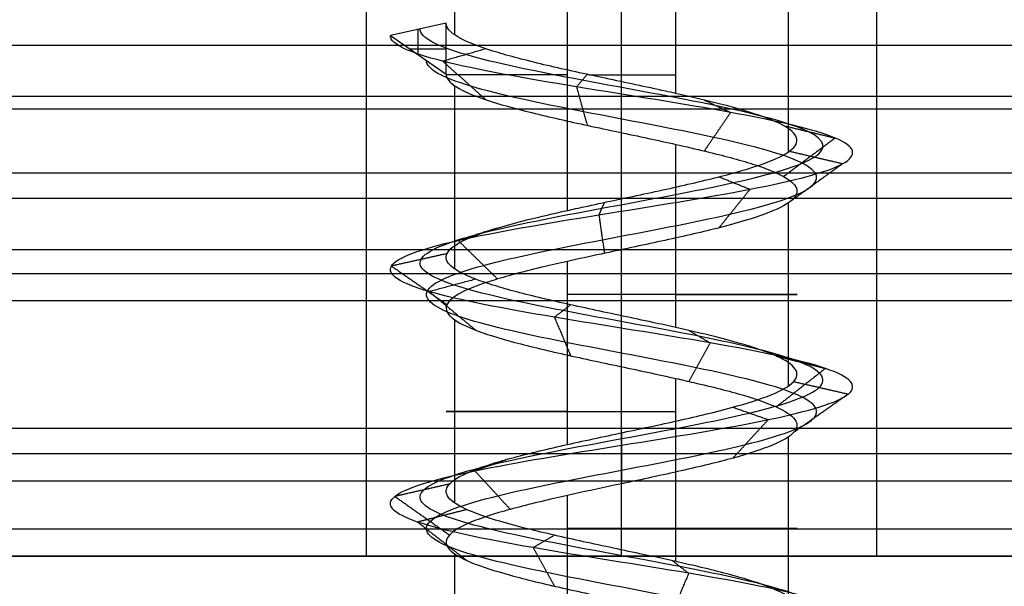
# Model space of a CAD drawing. Header units: millimetres. Extents: x -372 to 378, y -113 to 121.
# Tile 50 of 65: x 241.12 to 248.84, y 72.36 to 76.8. Entities that reach past the tile are written whole.
import ezdxf

# ---------------------------------------------------------------- set-up
doc = ezdxf.new("R2010")
doc.units = ezdxf.units.MM
doc.layers.add('Default', color=7, linetype='Continuous', true_color=0x000000)
doc.layers.add('Screw', color=7, linetype='Continuous', true_color=0xffffff)

msp = doc.modelspace()

# ---------------------------------------------------------------- linework, layer by layer
at = {"layer": 'Default'}
for p, q in [((-371.1579, 72.5942, 922.3576), (376.8421, 72.5942, 922.3576)), ((376.8421, 72.5942, 1095.3576), (-371.1579, 72.5942, 1095.3576)), ((376.8421, 72.5942, 1008.8576), (-371.1579, 72.5942, 1008.8576)), ((227.8421, 72.5942, 927.3576), (243.8421, 72.5942, 927.3576)), ((247.8421, 72.5942, 927.3576), (275.3421, 72.5942, 927.3576))]:
    msp.add_line(p, q, dxfattribs=at)
for points in [[(243.8421, 72.5942, 927.3576), (243.8421, 76.3442, 927.3576), (243.8421, 80.0942, 927.3576)], [(245.8421, 72.5942, 929.3576), (245.8421, 76.3442, 929.3576), (245.8421, 80.0942, 929.3576)], [(245.8421, 72.5942, 925.3576), (245.8421, 76.3442, 925.3576), (245.8421, 80.0942, 925.3576)], [(247.8421, 72.5942, 927.3576), (247.8421, 76.3442, 927.3576), (247.8421, 80.0942, 927.3576)], [(352.8421, 76.5942, 1025.7491), (2.8421, 76.5942, 1025.7491), (-347.1579, 76.5942, 1025.7491)], [(352.8421, 76.5942, 1018.3576), (2.8421, 76.5942, 1018.3576), (-347.1579, 76.5942, 1018.3576)], [(352.8421, 76.5942, 1022.0534), (2.8421, 76.5942, 1022.0534), (-347.1579, 76.5942, 1022.0534)], [(352.8421, 76.5942, 1018.3576), (2.8421, 76.5942, 1018.3576), (-347.1579, 76.5942, 1018.3576)], [(352.8421, 76.5942, 1025.7491), (2.8421, 76.5942, 1025.7491), (-347.1579, 76.5942, 1025.7491)], [(352.8421, 76.5942, 1022.0534), (2.8421, 76.5942, 1022.0534), (-347.1579, 76.5942, 1022.0534)], [(352.8421, 76.1942, 1028.6576), (2.8421, 76.1942, 1028.6576), (-347.1579, 76.1942, 1028.6576)], [(352.8421, 76.0942, 998.7491), (2.8421, 76.0942, 998.7491), (-347.1579, 76.0942, 998.7491)], [(352.8421, 76.0942, 1000.7491), (2.8421, 76.0942, 1000.7491), (-347.1579, 76.0942, 1000.7491)], [(352.8421, 75.5942, 1025.7491), (2.8421, 75.5942, 1025.7491), (-347.1579, 75.5942, 1025.7491)], [(352.8421, 75.3942, 1016.6491), (2.8421, 75.3942, 1016.6491), (-347.1579, 75.3942, 1016.6491)], [(352.8421, 74.9942, 1026.9491), (2.8421, 74.9942, 1026.9491), (-347.1579, 74.9942, 1026.9491)], [(352.8421, 74.8053, 1017.3547), (2.8421, 74.8053, 1017.3547), (-347.1579, 74.8053, 1017.3547)], [(352.8421, 74.5942, 1018.2491), (2.8421, 74.5942, 1018.2491), (-347.1579, 74.5942, 1018.2491)], [(352.8421, 74.5942, 1025.7491), (2.8421, 74.5942, 1025.7491), (-347.1579, 74.5942, 1025.7491)], [(352.8421, 74.5942, 1021.9991), (2.8421, 74.5942, 1021.9991), (-347.1579, 74.5942, 1021.9991)], [(352.8421, 74.5942, 1045.3576), (2.8421, 74.5942, 1045.3576), (-347.1579, 74.5942, 1045.3576)], [(352.8421, 74.5942, 1043.3576), (2.8421, 74.5942, 1043.3576), (-347.1579, 74.5942, 1043.3576)], [(352.8421, 74.5942, 1029.8576), (2.8421, 74.5942, 1029.8576), (-347.1579, 74.5942, 1029.8576)], [(279.9121, 74.5942, 1036.6076), (260.3421, 74.5942, 1036.6076), (240.7722, 74.5942, 1036.6076)], [(352.8421, 73.5942, 998.7491), (2.8421, 73.5942, 998.7491), (-347.1579, 73.5942, 998.7491)], [(352.8421, 73.5942, 1000.7491), (2.8421, 73.5942, 1000.7491), (-347.1579, 73.5942, 1000.7491)], [(352.8421, 73.5942, 999.7491), (2.8421, 73.5942, 999.7491), (-347.1579, 73.5942, 999.7491)], [(352.8421, 73.3942, 1028.1491), (2.8421, 73.3942, 1028.1491), (-347.1579, 73.3942, 1028.1491)], [(352.8421, 73.18, 1044.7719), (2.8421, 73.18, 1044.7719), (-347.1579, 73.18, 1044.7719)], [(352.8421, 72.8053, 1028.8547), (2.8421, 72.8053, 1028.8547), (-347.1579, 72.8053, 1028.8547)], [(352.8421, 72.5942, 1043.3576), (2.8421, 72.5942, 1043.3576), (-347.1579, 72.5942, 1043.3576)], [(352.8421, 72.5942, 1029.7491), (2.8421, 72.5942, 1029.7491), (-347.1579, 72.5942, 1029.7491)], [(327.8421, 72.5942, 921.3576), (277.8421, 72.5942, 921.3576), (227.8421, 72.5942, 921.3576)], [(227.8421, 72.5942, 933.3576), (277.8421, 72.5942, 933.3576), (327.8421, 72.5942, 933.3576)], [(279.9228, 72.5942, 1036.5534), (260.3421, 72.5942, 1036.5534), (240.7615, 72.5942, 1036.5534)]]:
    msp.add_open_spline(points, degree=2, dxfattribs=at)
msp.add_rational_spline([(247.8421, 72.5942, 927.3576), (247.8421, 72.5942, 929.3576), (245.8421, 72.5942, 929.3576), (243.8421, 72.5942, 929.3576), (243.8421, 72.5942, 927.3576), (243.8421, 72.5942, 925.3576), (245.8421, 72.5942, 925.3576), (247.8421, 72.5942, 925.3576), (247.8421, 72.5942, 927.3576)], [1, 0.707106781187, 1, 0.707106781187, 1, 0.707106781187, 1, 0.707106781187, 1], degree=2, knots=[224, 224, 224, 227.141593, 227.141593, 230.283185, 230.283185, 233.424778, 233.424778, 236.566371, 236.566371, 236.566371], dxfattribs=at)
at = {"layer": 'Screw', "color": 7, "true_color": 0xffffff}
for p, q in [((244.5346, 76.6761, 927.7825), (244.5346, 78.3444, 927.7825)), ((245.4173, 75.3012, 926.05), (245.4173, 78.3444, 926.05)), ((246.267, 76.2178, 928.6652), (246.267, 78.3444, 928.6652)), ((247.1497, 75.7596, 926.9328), (247.1497, 78.3444, 926.9328)), ((244.4673, 76.7679, 927.3576), (244.0298, 76.6705, 927.3576)), ((244.2485, 76.5195, 927.3576), (244.2485, 76.7192, 927.3576)), ((244.4673, 76.3686, 927.3576), (244.4673, 76.7679, 927.3576)), ((244.0298, 76.6705, 927.3576), (244.4673, 76.3686, 927.3576)), ((244.1779, 76.5682, 927.3576), (244.4673, 76.5682, 927.3576)), ((244.5346, 74.8429, 927.7825), (244.5346, 76.2774, 927.7825)), ((246.267, 74.3847, 928.6652), (246.267, 75.819, 928.6652)), ((247.1497, 73.9264, 926.9328), (247.1497, 75.3604, 926.9328)), ((245.4173, 73.468, 926.05), (245.4173, 74.9025, 926.05)), ((244.5346, 73.0098, 927.7825), (244.5346, 74.4443, 927.7825)), ((246.267, 72.5516, 928.6652), (246.267, 73.9856, 928.6652)), ((247.1497, 72.0931, 926.9328), (247.1497, 73.5273, 926.9328)), ((245.4173, 71.6348, 926.05), (245.4173, 73.0694, 926.05)), ((244.5346, 71.1766, 927.7825), (244.5346, 72.6109, 927.7825))]:
    msp.add_line(p, q, dxfattribs=at)
at = {"layer": 'Screw', "color": 7, "true_color": 0xffffff, "extrusion": (0, 1, 0)}
for centre, start, end in [((-245.8421, 927.3576, 76.3646), 288, 0.79462), ((-245.8421, 927.3576, 76.3646), 79.19774, 108), ((-245.8421, 927.3576, 74.6435), 108, 288), ((-245.8421, 927.3576, 73.727), 288, 108), ((-245.8421, 927.3576, 72.8102), 108, 288)]:
    msp.add_arc(centre, 1.3749, start, end, dxfattribs=at)
at = {"layer": 'Screw', "color": 7, "true_color": 0xffffff}
for points, knots in [([(245.7644, 58.8192, 926.5914), (245.7899, 58.8291, 926.5862), (245.8159, 58.8389, 926.5824), (246.0457, 58.9251, 926.5608), (246.2645, 59.0015, 926.6261), (246.6007, 59.1543, 926.9083), (246.7153, 59.2307, 927.124), (246.7535, 59.3834, 927.5912), (246.6759, 59.4598, 927.8398), (246.3513, 59.6126, 928.2184), (246.1057, 59.689, 928.3454), (245.5786, 59.8417, 928.3836), (245.3002, 59.9181, 928.2936), (244.8792, 60.0709, 927.9266), (244.7341, 60.1473, 927.6512), (244.7074, 60.3, 927.0641), (244.8265, 60.3764, 926.7657), (245.2394, 60.5292, 926.3312), (245.5366, 60.6056, 926.198), (246.1477, 60.7583, 926.1827), (246.458, 60.8347, 926.3011), (246.9095, 60.9875, 926.731), (247.0476, 61.0639, 927.0401), (247.0629, 61.2166, 927.6752), (246.9395, 61.293, 927.9974), (246.4927, 61.4458, 928.4658), (246.1717, 61.5221, 928.6089), (245.5126, 61.6749, 928.6242), (245.1784, 61.7513, 928.4959), (244.6931, 61.9041, 928.0321), (244.5431, 61.9804, 927.6992), (244.5317, 62.1332, 927.0161), (244.6705, 62.2096, 926.6733), (245.1524, 62.3624, 926.1806), (245.4946, 62.4387, 926.0338), (246.1897, 62.5915, 926.0262), (246.5384, 62.6679, 926.1655), (247.0396, 62.8206, 926.6559), (247.1889, 62.897, 927.0041), (247.1965, 63.0498, 927.7112), (247.0547, 63.1262, 928.0659), (246.5558, 63.2789, 928.5756), (246.2017, 63.3553, 928.7273), (245.4826, 63.5081, 928.735), (245.1219, 63.5845, 928.5906), (244.6038, 63.7372, 928.0833), (244.4515, 63.8136, 927.7232), (244.4407, 63.9568, 927.0378), (244.5465, 64.0237, 926.7141), (244.9479, 64.1573, 926.204), (245.2405, 64.2242, 926.0195), (245.8833, 64.3578, 925.878), (246.2313, 64.4247, 925.9217), (246.8262, 64.5584, 926.2245), (247.0707, 64.6252, 926.4826), (247.342, 64.7589, 927.1025), (247.3675, 64.8257, 927.4621), (247.1812, 64.9594, 928.1221), (246.97, 65.0262, 928.4202), (246.3996, 65.1599, 928.8173), (246.0425, 65.2267, 928.9149), (245.3405, 65.3604, 928.8591), (244.9982, 65.4272, 928.7059), (244.4844, 65.5609, 928.211), (244.3149, 65.6277, 927.871), (244.2308, 65.7614, 927.1534), (244.3276, 65.8282, 926.7809), (244.7297, 65.9619, 926.1791), (245.0373, 66.0287, 925.951), (245.7299, 66.1624, 925.7409), (246.1124, 66.2292, 925.7597), (246.781, 66.3629, 926.0367), (247.0648, 66.4297, 926.2938), (247.4059, 66.5634, 926.9321), (247.4621, 66.6302, 927.3109), (247.3209, 66.7639, 928.0208), (247.124, 66.8307, 928.3492), (246.5646, 66.9644, 928.8084), (246.204, 67.0312, 928.9374), (245.4803, 67.1649, 928.9374), (245.1197, 67.2317, 928.8084), (244.5602, 67.3654, 928.3492), (244.3634, 67.4322, 928.0208), (244.2222, 67.5659, 927.3109), (244.2784, 67.6327, 926.9321), (244.6195, 67.7664, 926.2938), (244.9033, 67.8333, 926.0367), (245.5719, 67.9669, 925.7597), (245.9544, 68.0338, 925.7409), (246.647, 68.1674, 925.951), (246.9546, 68.2343, 926.1791), (247.3567, 68.3679, 926.7809), (247.4497, 68.4348, 927.1524), (247.3788, 68.5684, 927.8726), (247.2151, 68.6353, 928.2188), (246.7033, 68.7689, 928.7306), (246.3571, 68.8358, 928.8943), (245.6369, 68.9694, 928.9652), (245.2654, 69.0363, 928.8722), (244.6636, 69.1699, 928.4701), (244.4355, 69.2368, 928.1625), (244.2254, 69.3705, 927.4699), (244.2442, 69.4373, 927.0874), (244.5212, 69.571, 926.4188), (244.7783, 69.6378, 926.135), (245.4166, 69.7715, 925.7939), (245.7954, 69.8383, 925.7377), (246.5053, 69.972, 925.8789), (246.8337, 70.0388, 926.0757), (247.2929, 70.1725, 926.6352), (247.4219, 70.2393, 926.9958), (247.4219, 70.373, 927.7195), (247.2929, 70.4398, 928.0801), (246.8337, 70.5735, 928.6395), (246.5053, 70.6403, 928.8364), (245.7954, 70.774, 928.9776), (245.4166, 70.8408, 928.9214), (244.7783, 70.9745, 928.5802), (244.5212, 71.0413, 928.2965), (244.2442, 71.175, 927.6278), (244.2254, 71.2418, 927.2454), (244.4355, 71.3755, 926.5528), (244.6636, 71.4423, 926.2452), (245.2654, 71.576, 925.8431), (245.6369, 71.6428, 925.7501), (246.3571, 71.7765, 925.821), (246.7033, 71.8433, 925.9847), (247.2151, 71.977, 926.4965), (247.3788, 72.0438, 926.8427), (247.4497, 72.1775, 927.5629), (247.3567, 72.2443, 927.9344), (246.9546, 72.378, 928.5362), (246.647, 72.4448, 928.7643), (245.9544, 72.5785, 928.9744), (245.5719, 72.6454, 928.9556), (244.9033, 72.779, 928.6786), (244.6195, 72.8459, 928.4215), (244.2784, 72.9795, 927.7832), (244.2222, 73.0464, 927.4044), (244.3634, 73.18, 926.6945), (244.5602, 73.2469, 926.3661), (245.1197, 73.3805, 925.9069), (245.4803, 73.4474, 925.7779), (246.204, 73.581, 925.7779), (246.5646, 73.6479, 925.9069), (247.124, 73.7815, 926.3661), (247.3209, 73.8484, 926.6945), (247.4621, 73.982, 927.4044), (247.4059, 74.0489, 927.7832), (247.0648, 74.1826, 928.4215), (246.781, 74.2494, 928.6786), (246.1124, 74.3831, 928.9556), (245.7299, 74.4499, 928.9744), (245.0373, 74.5836, 928.7643), (244.7297, 74.6504, 928.5362), (244.3276, 74.7841, 927.9344), (244.2346, 74.8509, 927.5629), (244.3055, 74.9846, 926.8427), (244.4692, 75.0514, 926.4965), (244.981, 75.1851, 925.9847), (245.3272, 75.2519, 925.821), (246.0474, 75.3856, 925.7501), (246.4189, 75.4524, 925.8431), (247.0207, 75.5861, 926.2452), (247.2488, 75.6529, 926.5528), (247.4589, 75.7866, 927.2454), (247.4401, 75.8534, 927.6278), (247.1631, 75.9871, 928.2965), (246.906, 76.0539, 928.5802), (246.2677, 76.1876, 928.9214), (245.8889, 76.2544, 928.9776), (245.179, 76.3881, 928.8364), (244.8506, 76.4549, 928.6395), (244.3914, 76.5886, 928.0801), (244.2624, 76.6553, 927.7201), (244.2624, 76.7223, 927.3576)], [2.782471, 2.782471, 2.782471, 2.782471, 2.974275, 2.974275, 4.461413, 4.461413, 5.948551, 5.948551, 7.435688, 7.435688, 8.922826, 8.922826, 10.409964, 10.409964, 11.897102, 11.897102, 13.384239, 13.384239, 14.871377, 14.871377, 16.358515, 16.358515, 17.845652, 17.845652, 19.33279, 19.33279, 20.819928, 20.819928, 22.307065, 22.307065, 23.794203, 23.794203, 25.281341, 25.281341, 26.768478, 26.768478, 28.255616, 28.255616, 29.742754, 29.742754, 31.229892, 31.229892, 32.717029, 32.717029, 34.204167, 34.204167, 35.691305, 35.691305, 36.99255, 36.99255, 38.293796, 38.293796, 39.595041, 39.595041, 40.896287, 40.896287, 42.197532, 42.197532, 43.498777, 43.498777, 44.800023, 44.800023, 46.101268, 46.101268, 47.402514, 47.402514, 48.703759, 48.703759, 50.005005, 50.005005, 51.30625, 51.30625, 52.607496, 52.607496, 53.908741, 53.908741, 55.209987, 55.209987, 56.511232, 56.511232, 57.812478, 57.812478, 59.113723, 59.113723, 60.414969, 60.414969, 61.716214, 61.716214, 63.01746, 63.01746, 64.318705, 64.318705, 65.619951, 65.619951, 66.921196, 66.921196, 68.222442, 68.222442, 69.523687, 69.523687, 70.824933, 70.824933, 72.126178, 72.126178, 73.427423, 73.427423, 74.728669, 74.728669, 76.029914, 76.029914, 77.33116, 77.33116, 78.632405, 78.632405, 79.933651, 79.933651, 81.234896, 81.234896, 82.536142, 82.536142, 83.837387, 83.837387, 85.138633, 85.138633, 86.439878, 86.439878, 87.741124, 87.741124, 89.042369, 89.042369, 90.343615, 90.343615, 91.64486, 91.64486, 92.946106, 92.946106, 94.247351, 94.247351, 95.548597, 95.548597, 96.849842, 96.849842, 98.151088, 98.151088, 99.452333, 99.452333, 100.753579, 100.753579, 102.054824, 102.054824, 103.35607, 103.35607, 104.657315, 104.657315, 105.95856, 105.95856, 107.259806, 107.259806, 108.561051, 108.561051, 109.862297, 109.862297, 111.163542, 111.163542, 112.464788, 112.464788, 113.766033, 113.766033, 115.067279, 115.067279, 116.368524, 116.368524, 117.66977, 117.66977, 118.971015, 118.971015, 118.971015, 118.971015]), ([(246.267, 76.2178, 928.6652), (246.2404, 76.2238, 928.6739), (246.2135, 76.2297, 928.6817), (246.0342, 76.2689, 928.7281), (245.8728, 76.3028, 928.7412), (245.5595, 76.3698, 928.7123), (245.4032, 76.4035, 928.67), (245.118, 76.4702, 928.5369), (244.9853, 76.5041, 928.4443), (244.762, 76.5711, 928.2227), (244.6683, 76.6048, 928.0906), (244.5331, 76.6715, 927.8064), (244.4896, 76.7054, 927.6505), (244.4695, 76.7485, 927.4487), (244.4673, 76.7582, 927.4031), (244.4673, 76.7679, 927.3576)], [0.9407679, 0.9407679, 0.9407679, 0.9407679, 0.94268914, 0.94268914, 0.95352424, 0.95352424, 0.96436026, 0.96436026, 0.97519533, 0.97519533, 0.98603138, 0.98603138, 0.99686651, 0.99686651, 1, 1, 1, 1]), ([(244.9464, 58.3387, 927.3576), (244.9368, 58.415, 927.1231), (245.0053, 58.4914, 926.8737), (245.3312, 58.6442, 926.4938), (245.5776, 58.7206, 926.3664), (246.1067, 58.8733, 926.3282), (246.3859, 58.9497, 926.4186), (246.8082, 59.1025, 926.7868), (246.948, 59.1789, 927.0631), (246.9862, 59.3316, 927.6522), (246.8835, 59.408, 927.9612), (246.4728, 59.5608, 928.426), (246.1666, 59.6372, 928.5781), (245.5176, 59.7899, 928.6162), (245.1787, 59.8663, 928.5012), (244.6716, 60.0191, 928.0481), (244.5014, 60.0955, 927.7121), (244.4747, 60.2482, 927.0031), (244.619, 60.3246, 926.6443), (245.118, 60.4774, 926.1236), (245.4757, 60.5538, 925.9654), (246.2086, 60.7065, 925.9501), (246.5794, 60.7829, 926.0936), (247.117, 60.9357, 926.6095), (247.2802, 61.0121, 926.9791), (247.2955, 61.1648, 927.7361), (247.1471, 61.2412, 928.1189), (246.6142, 61.394, 928.6734), (246.2326, 61.4703, 928.8416), (245.4517, 61.6231, 928.8569), (245.057, 61.6995, 928.7035), (244.4855, 61.8523, 928.1536), (244.3105, 61.9286, 927.7601), (244.299, 62.0814, 926.9552), (244.4629, 62.1578, 926.5519), (245.031, 62.3106, 925.973), (245.4337, 62.3869, 925.8011), (246.2506, 62.5397, 925.7935), (246.6599, 62.6161, 925.958), (247.2472, 62.7688, 926.5345), (247.4216, 62.8452, 926.9432), (247.4292, 62.998, 927.7721), (247.2623, 63.0744, 928.1873), (246.6773, 63.2271, 928.7832), (246.2626, 63.3035, 928.96), (245.4217, 63.4563, 928.9676), (245.0005, 63.5327, 928.7982), (244.3962, 63.6854, 928.2047), (244.2188, 63.7618, 927.7841), (244.2081, 63.905, 926.9845), (244.3329, 63.9719, 926.6077), (244.8019, 64.1055, 926.0152), (245.1428, 64.1724, 925.8017), (245.8902, 64.306, 925.6394), (246.294, 64.3729, 925.6914), (246.9828, 64.5066, 926.0444), (247.2653, 64.5734, 926.3444), (247.5773, 64.7071, 927.0627), (247.6056, 64.7739, 927.4786), (247.3884, 64.9076, 928.2407), (247.1435, 64.9744, 928.584), (246.4846, 65.1081, 929.0404), (246.0727, 65.1749, 929.1516), (245.2647, 65.3086, 929.0855), (244.8714, 65.3754, 928.9081), (244.2822, 65.5091, 928.3379), (244.0886, 65.5759, 927.9469), (243.9941, 65.7096, 927.1231), (244.1046, 65.7764, 926.6959), (244.5659, 65.9101, 926.0055), (244.9187, 65.9769, 925.7438), (245.7133, 66.1106, 925.5028), (246.1521, 66.1774, 925.5243), (246.9193, 66.3111, 925.8421), (247.2448, 66.3779, 926.1371), (247.6362, 66.5116, 926.8694), (247.7007, 66.5784, 927.304), (247.5387, 66.7121, 928.1184), (247.3128, 66.7789, 928.4952), (246.671, 66.9126, 929.022), (246.2573, 66.9794, 929.17), (245.427, 67.1131, 929.17), (245.0133, 67.1799, 929.022), (244.3715, 67.3136, 928.4952), (244.1456, 67.3804, 928.1184), (243.9836, 67.5141, 927.304), (244.0481, 67.5809, 926.8694), (244.4395, 67.7146, 926.1371), (244.765, 67.7815, 925.8421), (245.5321, 67.9151, 925.5243), (245.971, 67.982, 925.5028), (246.7655, 68.1156, 925.7438), (247.1184, 68.1825, 926.0055), (247.5797, 68.3161, 926.6959), (247.6865, 68.383, 927.1221), (247.6051, 68.5166, 927.9485), (247.4173, 68.5835, 928.3456), (246.8301, 68.7171, 928.9328), (246.433, 68.784, 929.1206), (245.6066, 68.9176, 929.202), (245.1804, 68.9845, 929.0952), (244.49, 69.1181, 928.6339), (244.2283, 69.185, 928.281), (243.9873, 69.3187, 927.4865), (244.0088, 69.3855, 927.0476), (244.3266, 69.5192, 926.2805), (244.6217, 69.586, 925.955), (245.3539, 69.7197, 925.5636), (245.7885, 69.7865, 925.4991), (246.6029, 69.9202, 925.6611), (246.9798, 69.987, 925.887), (247.5065, 70.1207, 926.5288), (247.6545, 70.1875, 926.9425), (247.6545, 70.3212, 927.7728), (247.5065, 70.388, 928.1865), (246.9798, 70.5217, 928.8283), (246.6029, 70.5885, 929.0542), (245.7885, 70.7222, 929.2162), (245.3539, 70.789, 929.1517), (244.6217, 70.9227, 928.7603), (244.3266, 70.9895, 928.4348), (244.0088, 71.1232, 927.6676), (243.9873, 71.19, 927.2288), (244.2283, 71.3237, 926.4342), (244.49, 71.3905, 926.0814), (245.1804, 71.5242, 925.6201), (245.6066, 71.591, 925.5133), (246.433, 71.7247, 925.5947), (246.8301, 71.7915, 925.7825), (247.4173, 71.9252, 926.3697), (247.6051, 71.992, 926.7668), (247.6865, 72.1257, 927.5932), (247.5797, 72.1925, 928.0193), (247.1184, 72.3262, 928.7097), (246.7655, 72.393, 928.9715), (245.971, 72.5267, 929.2125), (245.5321, 72.5936, 929.1909), (244.765, 72.7272, 928.8732), (244.4395, 72.7941, 928.5781), (244.0481, 72.9277, 927.8458), (243.9836, 72.9946, 927.4113), (244.1456, 73.1282, 926.5969), (244.3715, 73.1951, 926.22), (245.0133, 73.3287, 925.6933), (245.427, 73.3956, 925.5453), (246.2573, 73.5292, 925.5453), (246.671, 73.5961, 925.6933), (247.3128, 73.7297, 926.22), (247.5387, 73.7966, 926.5969), (247.7007, 73.9302, 927.4113), (247.6362, 73.9971, 927.8458), (247.2448, 74.1308, 928.5781), (246.9193, 74.1976, 928.8732), (246.1521, 74.3313, 929.1909), (245.7133, 74.3981, 929.2125), (244.9187, 74.5318, 928.9715), (244.5659, 74.5986, 928.7097), (244.1046, 74.7323, 928.0193), (243.9978, 74.7991, 927.5932), (244.0792, 74.9328, 926.7668), (244.267, 74.9996, 926.3697), (244.8542, 75.1333, 925.7825), (245.2513, 75.2001, 925.5947), (246.0777, 75.3338, 925.5133), (246.5038, 75.4006, 925.6201), (247.1942, 75.5343, 926.0814), (247.456, 75.6011, 926.4342), (247.697, 75.7348, 927.2288), (247.6754, 75.8016, 927.6676), (247.3577, 75.9353, 928.4348), (247.0626, 76.0021, 928.7603), (246.3303, 76.1358, 929.1517), (245.8958, 76.2026, 929.2162), (245.0814, 76.3363, 929.0542), (244.7045, 76.4031, 928.8283), (244.1778, 76.5368, 928.1865), (244.0298, 76.6035, 927.7735), (244.0298, 76.6705, 927.3576)], [0.0909091, 0.0909091, 0.0909091, 0.0909091, 0.1022727, 0.1022727, 0.1136364, 0.1136364, 0.125, 0.125, 0.1363636, 0.1363636, 0.1477273, 0.1477273, 0.1590909, 0.1590909, 0.1704545, 0.1704545, 0.1818182, 0.1818182, 0.1931818, 0.1931818, 0.2045455, 0.2045455, 0.2159091, 0.2159091, 0.2272727, 0.2272727, 0.2386364, 0.2386364, 0.25, 0.25, 0.2613636, 0.2613636, 0.2727273, 0.2727273, 0.2840909, 0.2840909, 0.2954545, 0.2954545, 0.3068182, 0.3068182, 0.3181818, 0.3181818, 0.3295455, 0.3295455, 0.3409091, 0.3409091, 0.3522727, 0.3522727, 0.3636364, 0.3636364, 0.3735795, 0.3735795, 0.3835227, 0.3835227, 0.3934659, 0.3934659, 0.4034091, 0.4034091, 0.4133523, 0.4133523, 0.4232955, 0.4232955, 0.4332386, 0.4332386, 0.4431818, 0.4431818, 0.453125, 0.453125, 0.4630682, 0.4630682, 0.4730114, 0.4730114, 0.4829545, 0.4829545, 0.4928977, 0.4928977, 0.5028409, 0.5028409, 0.5127841, 0.5127841, 0.5227273, 0.5227273, 0.5326705, 0.5326705, 0.5426136, 0.5426136, 0.5525568, 0.5525568, 0.5625, 0.5625, 0.5724432, 0.5724432, 0.5823864, 0.5823864, 0.5923295, 0.5923295, 0.6022727, 0.6022727, 0.6122159, 0.6122159, 0.6221591, 0.6221591, 0.6321023, 0.6321023, 0.6420455, 0.6420455, 0.6519886, 0.6519886, 0.6619318, 0.6619318, 0.671875, 0.671875, 0.6818182, 0.6818182, 0.6917614, 0.6917614, 0.7017045, 0.7017045, 0.7116477, 0.7116477, 0.7215909, 0.7215909, 0.7315341, 0.7315341, 0.7414773, 0.7414773, 0.7514205, 0.7514205, 0.7613636, 0.7613636, 0.7713068, 0.7713068, 0.78125, 0.78125, 0.7911932, 0.7911932, 0.8011364, 0.8011364, 0.8110795, 0.8110795, 0.8210227, 0.8210227, 0.8309659, 0.8309659, 0.8409091, 0.8409091, 0.8508523, 0.8508523, 0.8607955, 0.8607955, 0.8707386, 0.8707386, 0.8806818, 0.8806818, 0.890625, 0.890625, 0.9005682, 0.9005682, 0.9105114, 0.9105114, 0.9204545, 0.9204545, 0.9303977, 0.9303977, 0.9403409, 0.9403409, 0.9502841, 0.9502841, 0.9602273, 0.9602273, 0.9701705, 0.9701705, 0.9801136, 0.9801136, 0.9900568, 0.9900568, 1, 1, 1, 1]), ([(246.1383, 58.7191, 926.662), (246.2309, 58.7563, 926.6913), (246.3195, 58.7936, 926.7384), (246.5558, 58.9073, 926.9345), (246.6651, 58.9837, 927.1372), (246.7033, 59.1364, 927.5781), (246.631, 59.2128, 927.8136), (246.3251, 59.3656, 928.1735), (246.0926, 59.442, 928.2951), (245.5917, 59.5947, 928.3333), (245.3264, 59.6711, 928.2488), (244.924, 59.8239, 927.9004), (244.7843, 59.9003, 927.6381), (244.7576, 60.053, 927.0772), (244.8714, 60.1294, 926.7919), (245.2656, 60.2822, 926.3761), (245.5497, 60.3586, 926.2483), (246.1346, 60.5113, 926.233), (246.4318, 60.5877, 926.346), (246.8646, 60.7405, 926.7572), (246.9973, 60.8169, 927.0532), (247.0126, 60.9696, 927.6621), (246.8947, 61.046, 927.9712), (246.4665, 61.1988, 928.421), (246.1586, 61.2751, 928.5587), (245.5257, 61.4279, 928.5739), (245.2047, 61.5043, 928.4511), (244.7379, 61.6571, 928.0059), (244.5934, 61.7334, 927.6861), (244.5819, 61.8862, 927.0292), (244.7153, 61.9626, 926.6995), (245.1786, 62.1154, 926.2254), (245.5077, 62.1917, 926.0841), (246.1766, 62.3445, 926.0764), (246.5122, 62.4209, 926.2104), (246.9948, 62.5736, 926.6822), (247.1386, 62.65, 927.0172), (247.1463, 62.8028, 927.6981), (247.0098, 62.8792, 928.0397), (246.5296, 63.0319, 928.5307), (246.1886, 63.1083, 928.6771), (245.4957, 63.2611, 928.6847), (245.1482, 63.3375, 928.5458), (244.6486, 63.4902, 928.057), (244.5017, 63.5666, 927.7101), (244.491, 63.7098, 927.0493), (244.5927, 63.7767, 926.7371), (244.9794, 63.9103, 926.2448), (245.2616, 63.9772, 926.0665), (245.8819, 64.1108, 925.9295), (246.2178, 64.1777, 925.9714), (246.7923, 64.3114, 926.2634), (247.0287, 64.3782, 926.5125), (247.2911, 64.5119, 927.1111), (247.316, 64.5787, 927.4585), (247.1365, 64.7124, 928.0965), (246.9325, 64.7792, 928.3848), (246.3813, 64.9129, 928.7691), (246.036, 64.9797, 928.8637), (245.3569, 65.1134, 928.8103), (245.0256, 65.1802, 928.6622), (244.5281, 65.3139, 928.1836), (244.3638, 65.3807, 927.8546), (244.282, 65.5144, 927.1599), (244.3758, 65.5812, 926.7992), (244.7651, 65.7149, 926.2166), (245.0629, 65.7817, 925.9957), (245.7334, 65.9154, 925.7923), (246.1038, 65.9822, 925.8105), (246.7511, 66.1159, 926.0787), (247.0259, 66.1827, 926.3277), (247.3562, 66.3164, 926.9457), (247.4106, 66.3832, 927.3124), (247.2739, 66.5169, 927.9997), (247.0833, 66.5837, 928.3177), (246.5416, 66.7174, 928.7622), (246.1925, 66.7842, 928.8871), (245.4918, 66.9179, 928.8871), (245.1427, 66.9847, 928.7622), (244.601, 67.1184, 928.3177), (244.4104, 67.1852, 927.9997), (244.2737, 67.3189, 927.3124), (244.3281, 67.3857, 926.9457), (244.6584, 67.5194, 926.3277), (244.9332, 67.5863, 926.0787), (245.5805, 67.7199, 925.8105), (245.9509, 67.7868, 925.7923), (246.6214, 67.9204, 925.9957), (246.9192, 67.9873, 926.2166), (247.3085, 68.1209, 926.7992), (247.3986, 68.1878, 927.1589), (247.3299, 68.3214, 927.8562), (247.1714, 68.3883, 928.1914), (246.6759, 68.5219, 928.6869), (246.3407, 68.5888, 928.8454), (245.6434, 68.7224, 928.9141), (245.2837, 68.7893, 928.824), (244.7011, 68.9229, 928.4347), (244.4802, 68.9898, 928.1369), (244.2768, 69.1235, 927.4663), (244.295, 69.1903, 927.096), (244.5632, 69.324, 926.4487), (244.8122, 69.3908, 926.1739), (245.4302, 69.5245, 925.8436), (245.7969, 69.5913, 925.7892), (246.4842, 69.725, 925.9259), (246.8022, 69.7918, 926.1165), (247.2467, 69.9255, 926.6582), (247.3716, 69.9923, 927.0073), (247.3716, 70.126, 927.708), (247.2467, 70.1928, 928.0571), (246.8022, 70.3265, 928.5988), (246.4842, 70.3933, 928.7894), (245.7969, 70.527, 928.9261), (245.4302, 70.5938, 928.8717), (244.8122, 70.7275, 928.5413), (244.5632, 70.7943, 928.2666), (244.295, 70.928, 927.6193), (244.2768, 70.9948, 927.2489), (244.4802, 71.1285, 926.5784), (244.7011, 71.1953, 926.2806), (245.2837, 71.329, 925.8913), (245.6434, 71.3958, 925.8012), (246.3407, 71.5295, 925.8699), (246.6759, 71.5963, 926.0284), (247.1714, 71.73, 926.5239), (247.3299, 71.7968, 926.8591), (247.3986, 71.9305, 927.5564), (247.3085, 71.9973, 927.9161), (246.9192, 72.131, 928.4987), (246.6214, 72.1978, 928.7195), (245.9509, 72.3315, 928.923), (245.5805, 72.3984, 928.9048), (244.9332, 72.532, 928.6366), (244.6584, 72.5989, 928.3876), (244.3281, 72.7325, 927.7696), (244.2737, 72.7994, 927.4029), (244.4104, 72.933, 926.7156), (244.601, 72.9999, 926.3976), (245.1427, 73.1335, 925.9531), (245.4918, 73.2004, 925.8282), (246.1925, 73.334, 925.8282), (246.5416, 73.4009, 925.9531), (247.0833, 73.5345, 926.3976), (247.2739, 73.6014, 926.7156), (247.4106, 73.735, 927.4029), (247.3562, 73.8019, 927.7696), (247.0259, 73.9355, 928.3876), (246.7511, 74.0024, 928.6366), (246.1038, 74.1361, 928.9048), (245.7334, 74.2029, 928.923), (245.0629, 74.3366, 928.7195), (244.7651, 74.4034, 928.4987), (244.3758, 74.5371, 927.9161), (244.2857, 74.6039, 927.5564), (244.3544, 74.7376, 926.8591), (244.5129, 74.8044, 926.5239), (245.0084, 74.9381, 926.0284), (245.3436, 75.0049, 925.8699), (246.0409, 75.1386, 925.8012), (246.4006, 75.2054, 925.8913), (246.9832, 75.3391, 926.2806), (247.204, 75.4059, 926.5784), (247.4075, 75.5396, 927.2489), (247.3893, 75.6064, 927.6193), (247.1211, 75.7401, 928.2666), (246.8721, 75.8069, 928.5413), (246.2541, 75.9406, 928.8717), (245.8874, 76.0074, 928.9261), (245.2001, 76.1411, 928.7894), (244.8821, 76.2079, 928.5988), (244.4376, 76.3416, 928.0571), (244.3127, 76.4083, 927.7086), (244.3127, 76.4753, 927.3576)], [9.962929, 9.962929, 9.962929, 9.962929, 10.425509, 10.425509, 11.373282, 11.373282, 12.321056, 12.321056, 13.268829, 13.268829, 14.216603, 14.216603, 15.164377, 15.164377, 16.11215, 16.11215, 17.059924, 17.059924, 18.007697, 18.007697, 18.955471, 18.955471, 19.903244, 19.903244, 20.851018, 20.851018, 21.798791, 21.798791, 22.746565, 22.746565, 23.694338, 23.694338, 24.642112, 24.642112, 25.589885, 25.589885, 26.537659, 26.537659, 27.485432, 27.485432, 28.433206, 28.433206, 29.38098, 29.38098, 30.328753, 30.328753, 31.158055, 31.158055, 31.987357, 31.987357, 32.816659, 32.816659, 33.64596, 33.64596, 34.475262, 34.475262, 35.304564, 35.304564, 36.133866, 36.133866, 36.963168, 36.963168, 37.79247, 37.79247, 38.621772, 38.621772, 39.451073, 39.451073, 40.280375, 40.280375, 41.109677, 41.109677, 41.938979, 41.938979, 42.768281, 42.768281, 43.597583, 43.597583, 44.426884, 44.426884, 45.256186, 45.256186, 46.085488, 46.085488, 46.91479, 46.91479, 47.744092, 47.744092, 48.573394, 48.573394, 49.402695, 49.402695, 50.231997, 50.231997, 51.061299, 51.061299, 51.890601, 51.890601, 52.719903, 52.719903, 53.549205, 53.549205, 54.378507, 54.378507, 55.207808, 55.207808, 56.03711, 56.03711, 56.866412, 56.866412, 57.695714, 57.695714, 58.525016, 58.525016, 59.354318, 59.354318, 60.183619, 60.183619, 61.012921, 61.012921, 61.842223, 61.842223, 62.671525, 62.671525, 63.500827, 63.500827, 64.330129, 64.330129, 65.15943, 65.15943, 65.988732, 65.988732, 66.818034, 66.818034, 67.647336, 67.647336, 68.476638, 68.476638, 69.30594, 69.30594, 70.135242, 70.135242, 70.964543, 70.964543, 71.793845, 71.793845, 72.623147, 72.623147, 73.452449, 73.452449, 74.281751, 74.281751, 75.111053, 75.111053, 75.940354, 75.940354, 76.769656, 76.769656, 77.598958, 77.598958, 78.42826, 78.42826, 79.257562, 79.257562, 80.086864, 80.086864, 80.916165, 80.916165, 81.745467, 81.745467, 82.574769, 82.574769, 83.404071, 83.404071, 83.404071, 83.404071]), ([(244.4673, 76.3686, 927.3576), (244.4673, 76.3352, 927.5149), (244.495, 76.3019, 927.6744), (244.6014, 76.2351, 927.9704), (244.6813, 76.2008, 928.111), (244.8815, 76.134, 928.3538), (245.0046, 76.1007, 928.4592), (245.2751, 76.0339, 928.62), (245.4262, 75.9995, 928.6775), (245.7351, 75.9328, 928.7374), (245.8971, 75.8994, 928.7404), (246.125, 75.8505, 928.7051), (246.1969, 75.8347, 928.6879), (246.267, 75.819, 928.6652)], [0, 0, 0, 0, 0.01131575, 0.01131575, 0.02263356, 0.02263356, 0.03395821, 0.03395821, 0.04527566, 0.04527566, 0.05660056, 0.05660056, 0.06186848, 0.06186848, 0.06186848, 0.06186848]), ([(245.4173, 75.3012, 926.05), (245.4602, 75.3108, 926.0362), (245.5037, 75.3204, 926.0243), (245.7012, 75.3634, 925.981), (245.8629, 75.3972, 925.9739), (246.175, 75.4638, 926.0144), (246.3296, 75.4977, 926.0625), (246.6096, 75.5647, 926.2061), (246.7388, 75.5985, 926.3036), (246.9538, 75.6651, 926.5334), (247.0424, 75.699, 926.6689), (247.167, 75.7659, 926.9578), (247.2046, 75.7997, 927.1153), (247.2241, 75.8664, 927.4294), (247.2063, 75.9003, 927.5903), (247.1185, 75.9672, 927.8924), (247.0473, 76.001, 928.0378), (246.8625, 76.0676, 928.2925), (246.7463, 76.1015, 928.4053), (246.5094, 76.1626, 928.5667), (246.3906, 76.1903, 928.6249), (246.267, 76.2178, 928.6652)], [0.84207939, 0.84207939, 0.84207939, 0.84207939, 0.84516883, 0.84516883, 0.85600471, 0.85600471, 0.8668399, 0.8668399, 0.87767581, 0.87767581, 0.88851098, 0.88851098, 0.89934692, 0.89934692, 0.91018206, 0.91018206, 0.92101803, 0.92101803, 0.93185315, 0.93185315, 0.9407679, 0.9407679, 0.9407679, 0.9407679]), ([(246.267, 75.819, 928.6652), (246.3474, 75.8008, 928.6389), (246.4256, 75.7827, 928.6054), (246.6377, 75.7315, 928.49), (246.7646, 75.6982, 928.3892), (246.9738, 75.6314, 928.1542), (247.059, 75.597, 928.0167), (247.1764, 75.5303, 927.7248), (247.2102, 75.4969, 927.5663), (247.222, 75.4301, 927.2519), (247.2002, 75.3957, 927.0916), (247.105, 75.329, 926.7917), (247.0302, 75.2956, 926.648), (246.8391, 75.2288, 926.3979), (246.7204, 75.1944, 926.2882), (246.4561, 75.1278, 926.1174), (246.3069, 75.0944, 926.0542), (246.0004, 75.0276, 925.9829), (245.839, 74.9931, 925.9738), (245.5931, 74.9407, 926.0025), (245.5038, 74.9216, 926.0221), (245.4173, 74.9025, 926.05)], [0.0618685, 0.0618685, 0.0618685, 0.0618685, 0.067918, 0.067918, 0.0792429, 0.0792429, 0.0905603, 0.0905603, 0.1018851, 0.1018851, 0.1132025, 0.1132025, 0.1245274, 0.1245274, 0.1358448, 0.1358448, 0.1471696, 0.1471696, 0.158487, 0.158487, 0.1649804, 0.1649804, 0.1649804, 0.1649804]), ([(246.267, 74.3847, 928.6652), (246.2078, 74.3979, 928.6844), (246.1474, 74.4111, 928.6996), (245.9318, 74.4574, 928.7386), (245.7699, 74.4913, 928.7396), (245.4596, 74.5583, 928.6876), (245.3069, 74.5921, 928.6338), (245.0324, 74.6587, 928.4799), (244.9069, 74.6926, 928.3776), (244.7007, 74.7596, 928.14), (244.6171, 74.7934, 928.0013), (244.5033, 74.86, 927.7079), (244.4716, 74.8939, 927.5491), (244.4638, 74.9608, 927.2346), (244.4876, 74.9946, 927.0744), (244.5866, 75.0613, 926.7757), (244.6631, 75.0952, 926.6331), (244.8573, 75.1621, 926.3855), (244.9776, 75.1959, 926.2771), (245.206, 75.253, 926.1336), (245.3098, 75.2772, 926.0852), (245.4173, 75.3012, 926.05)], [0.74339324, 0.74339324, 0.74339324, 0.74339324, 0.74764927, 0.74764927, 0.75848459, 0.75848459, 0.76932034, 0.76932034, 0.78015564, 0.78015564, 0.79099143, 0.79099143, 0.8018267, 0.8018267, 0.81266251, 0.81266251, 0.82349776, 0.82349776, 0.83433361, 0.83433361, 0.84207939, 0.84207939, 0.84207939, 0.84207939]), ([(245.4173, 74.9025, 926.05), (245.353, 74.8882, 926.0711), (245.2903, 74.8739, 926.0966), (245.0893, 74.8263, 926.1965), (244.959, 74.7919, 926.2922), (244.7411, 74.7252, 926.5193), (244.6507, 74.6918, 926.6538), (244.5225, 74.625, 926.9411), (244.4829, 74.5906, 927.0979), (244.4593, 74.524, 927.4117), (244.4751, 74.4906, 927.573), (244.5591, 74.4237, 927.8762), (244.6284, 74.3893, 928.0223), (244.8099, 74.3227, 928.2794), (244.9247, 74.2893, 928.3937), (245.1825, 74.2225, 928.5741), (245.3289, 74.1881, 928.6428), (245.6325, 74.1215, 928.7255), (245.7939, 74.0881, 928.7407), (246.0576, 74.0318, 928.7198), (246.1644, 74.0086, 928.6984), (246.267, 73.9856, 928.6652)], [0.1649804, 0.1649804, 0.1649804, 0.1649804, 0.1698117, 0.1698117, 0.1811291, 0.1811291, 0.1924539, 0.1924539, 0.2037712, 0.2037712, 0.215096, 0.215096, 0.2264133, 0.2264133, 0.237738, 0.237738, 0.2490554, 0.2490554, 0.26038, 0.26038, 0.2680947, 0.2680947, 0.2680947, 0.2680947]), ([(245.4173, 73.468, 926.05), (245.4927, 73.4848, 926.0257), (245.5702, 73.5017, 926.0076), (245.8039, 73.5519, 925.9743), (245.9658, 73.5857, 925.9793), (246.274, 73.6524, 926.0429), (246.4246, 73.6862, 926.1023), (246.6931, 73.7532, 926.2663), (246.8147, 73.787, 926.3732), (247.012, 73.8536, 926.6183), (247.0903, 73.8875, 926.76), (247.193, 73.9545, 927.0574), (247.2189, 73.9883, 927.2172), (247.215, 74.0549, 927.5319), (247.1852, 74.0888, 927.6911), (247.0752, 74.1557, 927.9858), (246.9934, 74.1896, 928.1255), (246.7902, 74.2562, 928.3658), (246.6659, 74.2901, 928.4696), (246.447, 74.3439, 928.596), (246.3584, 74.3643, 928.6353), (246.267, 74.3847, 928.6652)], [0.64470664, 0.64470664, 0.64470664, 0.64470664, 0.65012941, 0.65012941, 0.66096502, 0.66096502, 0.67180043, 0.67180043, 0.68263607, 0.68263607, 0.69347146, 0.69347146, 0.70430713, 0.70430713, 0.7151425, 0.7151425, 0.7259782, 0.7259782, 0.73681354, 0.73681354, 0.74339324, 0.74339324, 0.74339324, 0.74339324]), ([(246.267, 73.9856, 928.6652), (246.3149, 73.9748, 928.6496), (246.3619, 73.9641, 928.6315), (246.551, 73.9202, 928.5462), (246.6851, 73.8868, 928.4552), (246.9112, 73.8199, 928.2364), (247.0064, 73.7855, 928.1057), (247.1453, 73.719, 927.8233), (247.1908, 73.6855, 927.6678), (247.226, 73.6187, 927.3551), (247.2163, 73.5843, 927.1937), (247.1437, 73.5177, 926.8875), (247.0798, 73.4843, 926.7386), (246.908, 73.4174, 926.475), (246.7978, 73.383, 926.3567), (246.5469, 73.3165, 926.1667), (246.4029, 73.283, 926.0925), (246.1026, 73.2161, 925.9985), (245.9423, 73.1817, 925.9774), (245.6609, 73.1222, 925.9891), (245.5361, 73.0958, 926.0116), (245.4173, 73.0694, 926.05)], [0.2680947, 0.2680947, 0.2680947, 0.2680947, 0.2716974, 0.2716974, 0.283022, 0.283022, 0.2943394, 0.2943394, 0.305664, 0.305664, 0.3169814, 0.3169814, 0.328306, 0.328306, 0.3396234, 0.3396234, 0.3509479, 0.3509479, 0.3622653, 0.3622653, 0.3712068, 0.3712068, 0.3712068, 0.3712068]), ([(246.267, 72.5516, 928.6652), (246.1754, 72.572, 928.6948), (246.0805, 72.5924, 928.7151), (245.8288, 72.646, 928.7414), (245.6673, 72.6798, 928.7304), (245.3618, 72.7468, 928.6554), (245.2135, 72.7806, 928.5905), (244.9512, 72.8473, 928.4165), (244.8336, 72.8811, 928.3052), (244.6456, 72.9481, 928.0529), (244.5726, 72.9819, 927.9084), (244.481, 73.0485, 927.6074), (244.4612, 73.0824, 927.4467), (244.4767, 73.1494, 927.1325), (244.5124, 73.1832, 926.9745), (244.6333, 73.2498, 926.684), (244.7203, 73.2837, 926.5474), (244.9323, 73.3506, 926.315), (245.0603, 73.3845, 926.2158), (245.2689, 73.4344, 926.1055), (245.3421, 73.4512, 926.0746), (245.4173, 73.468, 926.05)], [0.54602155, 0.54602155, 0.54602155, 0.54602155, 0.55260985, 0.55260985, 0.56344539, 0.56344539, 0.57428087, 0.57428087, 0.58511638, 0.58511638, 0.59595189, 0.59595189, 0.60678739, 0.60678739, 0.61762293, 0.61762293, 0.62845839, 0.62845839, 0.63929397, 0.63929397, 0.64470664, 0.64470664, 0.64470664, 0.64470664]), ([(245.4173, 73.0694, 926.05), (245.3856, 73.0624, 926.0604), (245.3544, 73.0553, 926.0717), (245.1781, 73.0148, 926.1435), (245.041, 72.9804, 926.2293), (244.8068, 72.9139, 926.4395), (244.7065, 72.8805, 926.5668), (244.5573, 72.8136, 926.8437), (244.5061, 72.7792, 926.9971), (244.4592, 72.7127, 927.3083), (244.4629, 72.6792, 927.4703), (244.524, 72.6123, 927.7789), (244.5821, 72.5779, 927.9298), (244.744, 72.5114, 928.1997), (244.8499, 72.478, 928.3223), (245.0935, 72.411, 928.5215), (245.2344, 72.3766, 928.6009), (245.531, 72.3102, 928.7061), (245.6907, 72.2767, 928.7332), (245.9894, 72.2132, 928.7319), (246.1322, 72.1824, 928.7089), (246.267, 72.1523, 928.6652)], [0.3712068, 0.3712068, 0.3712068, 0.3712068, 0.3735898, 0.3735898, 0.3849072, 0.3849072, 0.3962316, 0.3962316, 0.4075491, 0.4075491, 0.4188735, 0.4188735, 0.430191, 0.430191, 0.4415153, 0.4415153, 0.4528328, 0.4528328, 0.4641571, 0.4641571, 0.4743259, 0.4743259, 0.4743259, 0.4743259]), ([(245.4173, 71.6348, 926.05), (245.5251, 71.6588, 926.0152), (245.6376, 71.683, 925.9934), (245.9069, 71.7404, 925.9753), (246.0679, 71.7743, 925.9923), (246.3705, 71.8409, 926.0786), (246.5163, 71.8747, 926.1491), (246.7719, 71.9417, 926.3326), (246.8852, 71.9756, 926.4482), (247.0637, 72.0422, 926.7074), (247.1313, 72.076, 926.8545), (247.2116, 72.143, 927.1587), (247.2255, 72.1768, 927.32), (247.1982, 72.2434, 927.6335), (247.1567, 72.2773, 927.79), (247.0251, 72.3442, 928.0758), (246.9331, 72.3781, 928.209), (246.7126, 72.4447, 928.4335), (246.581, 72.4786, 928.5278), (246.3837, 72.5252, 928.6229), (246.326, 72.5383, 928.646), (246.267, 72.5516, 928.6652)], [0.44733415, 0.44733415, 0.44733415, 0.44733415, 0.4550905, 0.4550905, 0.46592583, 0.46592583, 0.47676147, 0.47676147, 0.48759682, 0.48759682, 0.49843244, 0.49843244, 0.50926782, 0.50926782, 0.52010341, 0.52010341, 0.53093883, 0.53093883, 0.5417744, 0.5417744, 0.54602155, 0.54602155, 0.54602155, 0.54602155])]:
    msp.add_open_spline(points, degree=3, knots=knots, dxfattribs=at)
for points in [[(244.7793, 76.5674, 928.2299), (244.6102, 76.5187, 928.3687), (244.4412, 76.47, 928.5074)], [(244.4412, 76.47, 928.5074), (244.6103, 76.319, 928.3686), (244.7793, 76.1681, 928.2299)], [(245.5739, 76.3669, 928.7062), (245.5312, 76.3182, 928.9207), (245.4886, 76.2695, 929.1352)], [(245.4886, 76.2695, 929.1352), (245.5312, 76.1185, 928.9207), (245.5739, 75.9676, 928.7061)], [(246.4903, 76.1663, 928.5703), (246.5934, 76.1177, 928.7631), (246.6965, 76.069, 928.956)], [(246.6965, 76.069, 928.956), (246.5934, 75.918, 928.7631), (246.4903, 75.7671, 928.5702)], [(247.1125, 75.9658, 927.8838), (247.3145, 75.9171, 927.9675), (247.5166, 75.8685, 928.0512)], [(247.5166, 75.8685, 928.0512), (247.3145, 75.7175, 927.9675), (247.1124, 75.5666, 927.8838)], [(247.1579, 75.7653, 926.9585), (247.3672, 75.7166, 926.895), (247.5765, 75.6679, 926.8315)], [(247.5765, 75.6679, 926.8315), (247.3672, 75.517, 926.895), (247.1578, 75.3661, 926.9585)], [(246.606, 75.5648, 926.2144), (246.7275, 75.5161, 926.0325), (246.849, 75.4674, 925.8507)], [(246.849, 75.4674, 925.8507), (246.7275, 75.3165, 926.0326), (246.606, 75.1656, 926.2145)], [(245.7074, 75.3643, 925.9893), (245.6859, 75.3156, 925.7716), (245.6645, 75.2669, 925.554)], [(245.6645, 75.2669, 925.554), (245.6859, 75.116, 925.7717), (245.7074, 74.9651, 925.9894)], [(244.8699, 75.1638, 926.3854), (244.7152, 75.1151, 926.2307), (244.5606, 75.0664, 926.0761)], [(244.5606, 75.0664, 926.0761), (244.7153, 74.9155, 926.2308), (244.87, 74.7646, 926.3855)], [(244.4738, 74.9633, 927.2229), (244.2561, 74.9146, 927.2014), (244.0385, 74.8659, 927.18)], [(244.0385, 74.8659, 927.18), (244.2562, 74.715, 927.2014), (244.4739, 74.5641, 927.2229)], [(244.6989, 74.7628, 928.1216), (244.517, 74.7141, 928.243), (244.3352, 74.6654, 928.3645)], [(244.3352, 74.6654, 928.3645), (244.5171, 74.5145, 928.243), (244.699, 74.3636, 928.1215)], [(245.443, 74.5623, 928.6734), (245.3795, 74.5136, 928.8827), (245.316, 74.4649, 929.092)], [(245.316, 74.4649, 929.092), (245.3795, 74.314, 928.8827), (245.443, 74.1631, 928.6733)], [(246.3683, 74.3618, 928.628), (246.452, 74.3131, 928.83), (246.5357, 74.2644, 929.0321)], [(246.5357, 74.2644, 929.0321), (246.452, 74.1135, 928.83), (246.3683, 73.9626, 928.6279)], [(247.0548, 74.1613, 928.0058), (247.2477, 74.1126, 928.1089), (247.4405, 74.0639, 928.212)], [(247.4405, 74.0639, 928.212), (247.2476, 73.913, 928.1089), (247.0547, 73.7621, 928.0058)], [(247.1907, 73.9608, 927.0894), (247.4052, 73.9121, 927.0467), (247.6197, 73.8634, 927.0041)], [(247.6197, 73.8634, 927.0041), (247.4052, 73.7125, 927.0467), (247.1906, 73.5616, 927.0894)], [(246.7144, 73.7603, 926.2947), (246.8532, 73.7116, 926.1257), (246.9919, 73.6629, 925.9567)], [(246.9919, 73.6629, 925.9567), (246.8531, 73.512, 926.1257), (246.7144, 73.3611, 926.2948)], [(245.8421, 73.5598, 925.9826), (245.8421, 73.5111, 925.7639), (245.8421, 73.4624, 925.5453)], [(245.8421, 73.4624, 925.5453), (245.8421, 73.3115, 925.764), (245.8421, 73.1606, 925.9828)], [(244.9698, 73.3593, 926.2947), (244.8311, 73.3106, 926.1257), (244.6924, 73.2619, 925.9567)], [(244.6924, 73.2619, 925.9567), (244.8312, 73.111, 926.1257), (244.9699, 72.9601, 926.2948)], [(244.4935, 73.1588, 927.0894), (244.2791, 73.1101, 927.0467), (244.0646, 73.0614, 927.0041)], [(244.0646, 73.0614, 927.0041), (244.2791, 72.9105, 927.0467), (244.4937, 72.7595, 927.0894)], [(244.6295, 72.9583, 928.0058), (244.4366, 72.9096, 928.1089), (244.2438, 72.8609, 928.212)], [(244.2438, 72.8609, 928.212), (244.4367, 72.71, 928.1089), (244.6296, 72.559, 928.0058)], [(245.3159, 72.7578, 928.628), (245.2323, 72.7091, 928.83), (245.1486, 72.6604, 929.0321)], [(245.1486, 72.6604, 929.0321), (245.2323, 72.5095, 928.83), (245.316, 72.3585, 928.6279)], [(246.2413, 72.5573, 928.6735), (246.3048, 72.5086, 928.8827), (246.3683, 72.4599, 929.092)], [(246.3683, 72.4599, 929.092), (246.3048, 72.309, 928.8827), (246.2413, 72.158, 928.6733)]]:
    msp.add_open_spline(points, degree=2, dxfattribs=at)

doc.saveas('drawing.dxf')
